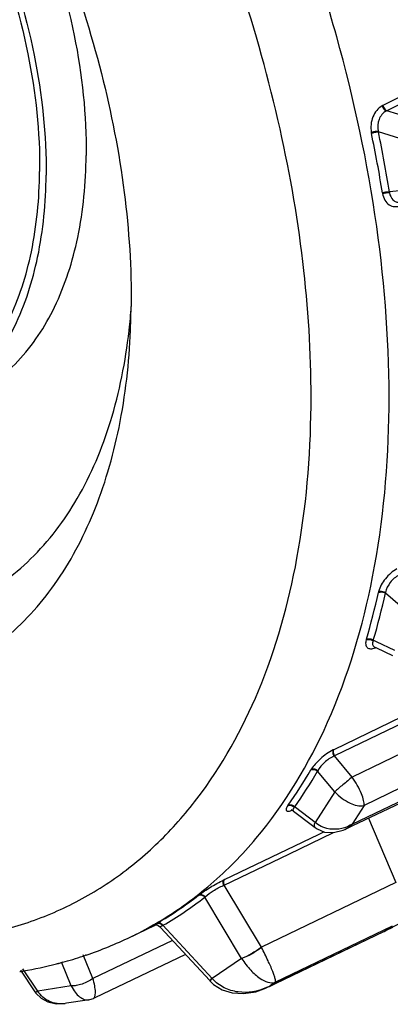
# Model space of a CAD drawing. Header units: millimetres. Extents: x 146 to 697, y 409 to 764.
# Tile 152 of 162: x 621.67 to 628.36, y 624.3 to 642.05. Entities that reach past the tile are written whole.
import ezdxf

# ---------------------------------------------------------------- set-up
doc = ezdxf.new("R2010")
doc.units = ezdxf.units.MM
doc.header["$LTSCALE"] = 65.395
doc.layers.get('0').update_dxf_attribs({"linetype": 'CONTINUOUS'})
doc.layers.add('SP223_018_00_new_view_4_BL38', color=7, linetype='CONTINUOUS')
doc.layers.add('SP223_021_00_new_view_4_BL33', color=7, linetype='CONTINUOUS')

# ---------------------------------------------------------------- blocks, each defined once
blk = doc.blocks.new('TC-9820353_3D')
at = {"layer": 'SP223_018_00_new_view_4_BL38', "color": 9, "linetype": 'Continuous'}
for p, q in [((20.675, 1.726), (18.224, 0.508)), ((20.746, 1.628), (18.295, 0.409)), ((18.693, 0.29), (18.295, 0.409)), ((18.533, -0.087), (18.145, 0.029)), ((18.704, -1.015), (18.344, -1.05)), ((18.628, -8.595), (18.271, -8.288)), ((18.113, -9.164), (18.052, -9.135)), ((18.44, -9.323), (18.113, -9.164)), ((19.8, -9.919), (17.338, -11.111)), ((19.816, -10.032), (17.354, -11.225)), ((18.275, -14.374), (26.865, -10.021)), ((20.072, -10.444), (17.671, -11.605)), ((17.338, -11.111), (17.327, -11.116)), ((20.144, -11.026), (17.886, -12.118)), ((17.354, -11.225), (17.343, -11.229)), ((17.671, -11.605), (17.354, -11.225)), ((17.356, -11.872), (17.047, -11.501)), ((17.669, -12.454), (19.82, -11.43)), ((17.356, -11.872), (17.002, -12.422)), ((16.634, -12.14), (16.627, -12.148)), ((16.651, -12.153), (16.634, -12.14)), ((17.002, -12.422), (16.651, -12.153)), ((17.886, -12.118), (17.669, -12.454)), ((16.529, -12.994), (17.336, -12.606)), ((17.061, -12.638), (17.161, -12.59)), ((15.366, -13.453), (17.061, -12.638)), ((15.36, -13.556), (16.529, -12.994)), ((16.033, -14.673), (15.36, -13.556)), ((18.461, -13.507), (16.033, -14.673)), ((14.899, -13.737), (14.908, -13.73)), ((15.011, -13.773), (15.019, -13.765)), ((15.677, -14.878), (15.011, -13.773)), ((14.202, -14.202), (14.212, -14.196)), ((15.144, -15.236), (14.258, -14.278)), ((18.232, -14.372), (16.288, -15.305)), ((18.394, -14.294), (18.232, -14.372)), ((18.246, -14.388), (18.275, -14.374)), ((14.43, -14.551), (12.993, -15.236)), ((16.19, -15.371), (18.241, -14.39)), ((18.241, -14.39), (18.246, -14.388)), ((12.993, -15.236), (12.82, -14.812)), ((15.677, -14.878), (15.144, -15.236)), ((11.998, -15.465), (11.73, -15.066)), ((12.604, -15.37), (12.435, -14.955)), ((12.604, -15.37), (11.998, -15.465)), ((16.128, -15.403), (16.19, -15.371)), ((16.288, -15.305), (16.19, -15.371))]:
    blk.add_line(p, q, dxfattribs=at)
at = {"layer": 'SP223_018_00_new_view_4_BL38', "color": 7, "linetype": 'Continuous'}
for p, q in [((13.673, -3.548), (13.684, -3.118)), ((13.645, -3.559), (13.647, -3.546)), ((18.069, -9.254), (18.069, -9.254)), ((18.069, -9.254), (18.11, -9.274)), ((18.11, -9.274), (18.396, -9.413)), ((17.682, -12.481), (19.833, -11.457)), ((16.597, -12.207), (16.606, -12.212)), ((16.606, -12.212), (16.606, -12.212)), ((16.606, -12.212), (16.613, -12.217)), ((16.613, -12.217), (16.957, -12.48)), ((17.968, -12.345), (18.461, -13.507)), ((16.957, -12.48), (17.001, -12.514)), ((17.001, -12.515), (17.001, -12.514)), ((17.541, -12.549), (17.59, -12.525)), ((17.541, -12.549), (17.541, -12.548)), ((17.59, -12.525), (17.682, -12.481)), ((13.665, -14.492), (14.105, -14.281)), ((14.105, -14.281), (14.124, -14.272)), ((14.174, -14.248), (14.219, -14.226)), ((14.196, -14.298), (14.201, -14.303)), ((14.201, -14.303), (14.201, -14.303)), ((14.201, -14.303), (14.215, -14.318)), ((14.215, -14.318), (15.101, -15.276)), ((18.247, -14.39), (18.275, -14.374)), ((18.247, -14.39), (18.276, -14.375)), ((18.275, -14.374), (18.394, -14.294)), ((18.276, -14.375), (18.403, -14.311)), ((16.297, -15.323), (18.242, -14.393)), ((18.242, -14.393), (18.247, -14.39)), ((12.827, -14.83), (12.816, -14.833)), ((12.873, -14.814), (12.862, -14.818)), ((14.663, -14.803), (13.028, -15.584)), ((11.684, -15.089), (11.944, -15.477)), ((12.379, -14.963), (12.37, -14.965)), ((12.442, -14.946), (12.432, -14.949)), ((11.74, -15.101), (11.73, -15.103)), ((15.101, -15.276), (15.11, -15.286)), ((15.11, -15.286), (15.113, -15.29)), ((15.11, -15.286), (15.11, -15.286)), ((15.113, -15.29), (15.113, -15.29)), ((16.128, -15.403), (16.156, -15.39)), ((16.128, -15.404), (16.128, -15.403)), ((16.156, -15.39), (16.191, -15.373)), ((16.191, -15.373), (16.297, -15.323)), ((11.944, -15.477), (11.963, -15.503)), ((11.944, -15.478), (11.944, -15.478)), ((12.918, -15.622), (12.89, -15.626)), ((12.918, -15.622), (12.918, -15.622)), ((13.028, -15.584), (13.003, -15.596)), ((13.003, -15.596), (13.003, -15.596)), ((12.491, -15.689), (12.49, -15.689)), ((12.519, -15.684), (12.491, -15.689)), ((12.89, -15.626), (12.519, -15.684))]:
    blk.add_line(p, q, dxfattribs=at)
for points in [[(16.575, -12.198), (16.573, -12.198), (16.584, -12.2), (16.597, -12.207)], [(17.001, -12.514), (17.038, -12.54), (17.175, -12.596), (17.336, -12.606), (17.509, -12.563), (17.541, -12.548)], [(14.102, -14.274), (14.101, -14.275), (14.102, -14.274), (14.114, -14.272), (14.138, -14.271), (14.168, -14.279), (14.196, -14.298)], [(15.113, -15.29), (15.172, -15.345), (15.324, -15.44), (15.508, -15.498), (15.713, -15.511), (15.933, -15.476), (16.128, -15.404)], [(11.963, -15.503), (12.057, -15.594), (12.18, -15.66), (12.329, -15.694), (12.49, -15.689)], [(12.918, -15.622), (12.979, -15.606), (13.003, -15.596)]]:
    blk.add_lwpolyline(points, dxfattribs=at)
at = {"layer": 'SP223_018_00_new_view_4_BL38', "color": 9, "linetype": 'Continuous'}
for centre, radius, start, end in [((18.373, 0.078), 0.361, 189.357, 191.9313), ((-2.767, -4.393), 21.246, 8.9989, 11.9433), ((18.513, 0.127), 0.381, 192.3457, 194.8323), ((-2.774, -4.395), 21.381, 9.0003, 11.9419), ((6.849, -5.807), 11.563, 343.3559, 347.6691), ((6.907, -5.803), 11.633, 343.3573, 347.6677), ((18.438, -8.34), 0.3, 165.1139, 167.6331), ((18.58, -8.332), 0.312, 169.2958, 171.7939), ((17.954, -8.906), 0.392, 289.942, 291.9241), ((10.016, -7.463), 7.99, 324.4343, 329.864), ((10.097, -7.466), 8.036, 324.4354, 329.8628), ((17.21, -11.64), 0.329, 147.8161, 149.8242), ((17.335, -11.635), 0.318, 152.9768, 155.1125), ((15.989, -14.749), 1.438, 115.6776, 116.1461), ((15.782, -14.621), 1.146, 111.6062, 112.1935), ((10.922, -8.615), 6.485, 299.8541, 307.8251), ((11.012, -8.623), 6.52, 299.8544, 307.8247), ((10.841, -8.604), 6.53, 300.4963, 300.9831), ((10.857, -8.633), 6.497, 295.5998, 299.8863), ((10.845, -8.612), 6.521, 299.8852, 300.4963), ((15.4, -16.424), 2.518, 120.014, 120.4866), ((15.281, -16.209), 2.271, 119.8585, 120.1183), ((11.481, -8.515), 6.329, 295.1008, 295.3421), ((14.151, -14.353), 0.121, 36.0655, 46.0053), ((14.16, -14.348), 0.121, 35.5315, 47.2706), ((13.631, -12.84), 1.569, 293.191, 293.3799), ((13.489, -12.513), 1.925, 293.3796, 293.5396), ((14.928, -15.253), 1.247, 27.4022, 27.6994), ((12.338, -15.01), 0.111, 29.2913, 38.5937), ((12.181, -14.157), 0.838, 287.596, 288.3059), ((15.644, -14.807), 0.658, 220.6585, 221.861), ((15.712, -14.477), 1.014, 294.1462, 298.0884)]:
    blk.add_arc(centre, radius, start, end, dxfattribs=at)
at = {"layer": 'SP223_018_00_new_view_4_BL38', "color": 7, "linetype": 'Continuous'}
for centre, radius, start, end in [((2.987, -2.338), 10.728, 353.533, 355.8109), ((10.564, -8.015), 7.181, 288.7614, 295.5844), ((10.526, -7.902), 7.3, 285.2237, 288.2863), ((10.542, -7.953), 7.247, 288.3827, 288.6767), ((10.471, -7.688), 7.52, 279.713, 284.3533), ((10.506, -7.831), 7.374, 284.3689, 284.6413), ((10.51, -7.846), 7.358, 284.7143, 285.1454), ((10.442, -7.527), 7.685, 279.2116, 279.6473)]:
    blk.add_arc(centre, radius, start, end, dxfattribs=at)
at = {"layer": 'SP223_018_00_new_view_4_BL38', "color": 9, "linetype": 'Continuous'}
for points, knots in [([(16.929, -4.918), (16.937, -4.101), (16.842, -2.418), (16.251, 1.036), (14.796, 5.355), (12.147, 10.108), (9.814, 12.886), (8.536, 14.085)], [0, 0, 0, 0, 0.115174, 0.236933, 0.493103, 0.753018, 1, 1, 1, 1]), ([(18.336, -4.949), (18.347, -3.856), (18.181, -1.594), (17.451, 1.809), (16.26, 5.225), (15.188, 7.428), (14.585, 8.5)], [0, 0, 0, 0, 0.232391, 0.480356, 0.738369, 1, 1, 1, 1]), ([(18.213, 0.502), (18.138, 0.46), (18.018, 0.303), (18, 0.113), (18.016, 0.02)], [0, 0, 0, 0, 0.477224, 1, 1, 1, 1]), ([(18.284, 0.404), (18.226, 0.374), (18.134, 0.258), (18.126, 0.114), (18.141, 0.045)], [0, 0, 0, 0, 0.478913, 1, 1, 1, 1]), ([(18.213, 0.502), (18.216, 0.491), (18.229, 0.453), (18.257, 0.417), (18.284, 0.404)], [0, 0, 0, 0, 0.265953, 1, 1, 1, 1]), ([(18.224, 0.508), (18.226, 0.497), (18.24, 0.458), (18.268, 0.422), (18.295, 0.409)], [0, 0, 0, 0, 0.266371, 1, 1, 1, 1]), ([(18.016, 0.02), (18.036, 0.029), (18.077, 0.042), (18.12, 0.047), (18.141, 0.045)], [0, 0, 0, 0, 0.503613, 1, 1, 1, 1]), ([(18.019, 0.004), (18.039, 0.013), (18.08, 0.026), (18.123, 0.031), (18.145, 0.029)], [0, 0, 0, 0, 0.504495, 1, 1, 1, 1]), ([(18.218, -1.07), (18.237, -1.06), (18.279, -1.049), (18.323, -1.047), (18.344, -1.05)], [0, 0, 0, 0, 0.50159, 1, 1, 1, 1]), ([(18.221, -1.085), (18.24, -1.076), (18.282, -1.065), (18.325, -1.063), (18.346, -1.066)], [0, 0, 0, 0, 0.50068, 1, 1, 1, 1]), ([(18.221, -1.085), (18.235, -1.162), (18.292, -1.279), (18.44, -1.328), (18.513, -1.312), (18.546, -1.298)], [0, 0, 0, 0, 0.522504, 0.754908, 1, 1, 1, 1]), ([(18.346, -1.066), (18.353, -1.114), (18.381, -1.186), (18.462, -1.236), (18.507, -1.24), (18.529, -1.238)], [0, 0, 0, 0, 0.525524, 0.760969, 1, 1, 1, 1]), ([(4.98, -13.291), (5.718, -13.678), (7.193, -14.294), (9.128, -14.615), (10.575, -14.539), (11.585, -14.329), (12.532, -13.966), (13.406, -13.453), (14.197, -12.796), (15.153, -11.715), (16.098, -10.007), (16.772, -7.587), (16.92, -5.836), (16.929, -4.918)], [0, 0, 0, 0, 0.136053, 0.25861, 0.315976, 0.371525, 0.426101, 0.480626, 0.536027, 0.593158, 0.715057, 0.850328, 1, 1, 1, 1]), ([(14.212, -14.196), (14.533, -14.003), (15.152, -13.553), (16.264, -12.419), (17.369, -10.571), (18.155, -7.907), (18.326, -5.968), (18.336, -4.949)], [0, 0, 0, 0, 0.106665, 0.216244, 0.449832, 0.710205, 1, 1, 1, 1]), ([(18.48, -7.85), (18.399, -7.892), (18.263, -8.017), (18.17, -8.177), (18.148, -8.263)], [0, 0, 0, 0, 0.50724, 1, 1, 1, 1]), ([(18.517, -7.966), (18.455, -7.994), (18.35, -8.086), (18.286, -8.209), (18.273, -8.274)], [0, 0, 0, 0, 0.506477, 1, 1, 1, 1]), ([(18.145, -8.276), (18.154, -8.272), (18.196, -8.26), (18.243, -8.27), (18.271, -8.288)], [0, 0, 0, 0, 0.231922, 1, 1, 1, 1]), ([(18.148, -8.263), (18.157, -8.259), (18.199, -8.247), (18.245, -8.257), (18.273, -8.274)], [0, 0, 0, 0, 0.231748, 1, 1, 1, 1]), ([(17.924, -9.131), (17.917, -9.158), (17.908, -9.206), (17.937, -9.277), (18.012, -9.297), (18.06, -9.284), (18.087, -9.274)], [0, 0, 0, 0, 0.284368, 0.493996, 0.707404, 1, 1, 1, 1]), ([(17.924, -9.131), (17.933, -9.126), (17.975, -9.115), (18.021, -9.128), (18.048, -9.146)], [0, 0, 0, 0, 0.230172, 1, 1, 1, 1]), ([(17.927, -9.119), (17.936, -9.114), (17.979, -9.103), (18.025, -9.116), (18.052, -9.135)], [0, 0, 0, 0, 0.230354, 1, 1, 1, 1]), ([(18.048, -9.146), (18.044, -9.158), (18.038, -9.18), (18.038, -9.212), (18.048, -9.239), (18.062, -9.25), (18.069, -9.254)], [0, 0, 0, 0, 0.313932, 0.572962, 0.790505, 1, 1, 1, 1]), ([(17.327, -11.116), (17.245, -11.158), (17.131, -11.241), (17.005, -11.365), (16.952, -11.432), (16.932, -11.465)], [0, 0, 0, 0, 0.521062, 0.782263, 1, 1, 1, 1]), ([(17.327, -11.116), (17.324, -11.123), (17.313, -11.162), (17.327, -11.203), (17.343, -11.229)], [0, 0, 0, 0, 0.207209, 1, 1, 1, 1]), ([(17.338, -11.111), (17.334, -11.118), (17.324, -11.157), (17.338, -11.198), (17.354, -11.225)], [0, 0, 0, 0, 0.207195, 1, 1, 1, 1]), ([(17.343, -11.229), (17.28, -11.256), (17.171, -11.333), (17.081, -11.434), (17.052, -11.49)], [0, 0, 0, 0, 0.520898, 1, 1, 1, 1]), ([(16.926, -11.475), (16.944, -11.466), (16.991, -11.464), (17.03, -11.485), (17.047, -11.501)], [0, 0, 0, 0, 0.472085, 1, 1, 1, 1]), ([(16.932, -11.465), (16.95, -11.456), (16.996, -11.454), (17.035, -11.475), (17.052, -11.49)], [0, 0, 0, 0, 0.471996, 1, 1, 1, 1]), ([(17.671, -11.605), (17.644, -11.625), (17.589, -11.673), (17.506, -11.742), (17.427, -11.808), (17.379, -11.853), (17.356, -11.872)], [0, 0, 0, 0, 0.248958, 0.524882, 0.78791, 1, 1, 1, 1]), ([(17.886, -12.118), (17.889, -12.088), (17.879, -12.014), (17.816, -11.838), (17.737, -11.699), (17.671, -11.605)], [0, 0, 0, 0, 0.158265, 0.39, 1, 1, 1, 1]), ([(17.356, -11.872), (17.398, -11.915), (17.486, -11.992), (17.656, -12.095), (17.803, -12.135), (17.886, -12.118)], [0, 0, 0, 0, 0.299003, 0.577856, 1, 1, 1, 1]), ([(16.51, -12.119), (16.503, -12.129), (16.492, -12.147), (16.481, -12.173), (16.477, -12.194), (16.487, -12.219), (16.536, -12.222), (16.568, -12.211), (16.589, -12.203)], [0, 0, 0, 0, 0.171453, 0.305654, 0.404529, 0.480525, 0.667244, 1, 1, 1, 1]), ([(16.51, -12.119), (16.527, -12.111), (16.573, -12.11), (16.611, -12.132), (16.627, -12.148)], [0, 0, 0, 0, 0.46909, 1, 1, 1, 1]), ([(16.516, -12.11), (16.534, -12.102), (16.58, -12.101), (16.618, -12.124), (16.634, -12.14)], [0, 0, 0, 0, 0.469199, 1, 1, 1, 1]), ([(16.627, -12.148), (16.618, -12.159), (16.605, -12.175), (16.598, -12.2), (16.602, -12.207)], [0, 0, 0, 0, 0.64088, 1, 1, 1, 1]), ([(16.602, -12.207), (16.603, -12.208), (16.604, -12.21), (16.605, -12.211), (16.606, -12.212)], [0, 0, 0, 0, 0.492124, 1, 1, 1, 1]), ([(17.001, -12.514), (16.992, -12.507), (16.985, -12.47), (16.995, -12.441), (17.002, -12.422)], [0, 0, 0, 0, 0.368873, 1, 1, 1, 1]), ([(17.535, -12.519), (17.467, -12.541), (17.321, -12.561), (17.177, -12.526), (17.112, -12.494)], [0, 0, 0, 0, 0.498718, 1, 1, 1, 1]), ([(17.541, -12.548), (17.577, -12.531), (17.621, -12.501), (17.659, -12.464), (17.669, -12.454)], [0, 0, 0, 0, 0.744623, 1, 1, 1, 1]), ([(14.907, -13.73), (14.973, -13.68), (15.12, -13.586), (15.272, -13.499), (15.355, -13.458)], [0, 0, 0, 0, 0.46987, 1, 1, 1, 1]), ([(15.355, -13.458), (15.35, -13.463), (15.33, -13.494), (15.338, -13.534), (15.349, -13.56)], [0, 0, 0, 0, 0.19803, 1, 1, 1, 1]), ([(15.366, -13.453), (15.36, -13.458), (15.34, -13.489), (15.349, -13.53), (15.36, -13.556)], [0, 0, 0, 0, 0.197867, 1, 1, 1, 1]), ([(15.019, -13.765), (15.064, -13.724), (15.171, -13.649), (15.285, -13.586), (15.349, -13.56)], [0, 0, 0, 0, 0.469887, 1, 1, 1, 1]), ([(14.899, -13.737), (14.916, -13.728), (14.962, -13.728), (14.997, -13.756), (15.011, -13.773)], [0, 0, 0, 0, 0.466912, 1, 1, 1, 1]), ([(14.907, -13.73), (14.925, -13.722), (14.97, -13.722), (15.005, -13.748), (15.019, -13.765)], [0, 0, 0, 0, 0.467063, 1, 1, 1, 1]), ([(14.103, -14.274), (14.099, -14.276), (14.093, -14.278), (14.088, -14.28), (14.082, -14.282), (14.084, -14.278), (14.089, -14.276), (14.097, -14.27), (14.109, -14.263), (14.118, -14.257), (14.123, -14.254)], [0, 0, 0, 0, 0.160892, 0.262722, 0.305567, 0.33076, 0.412542, 0.55253, 0.749224, 1, 1, 1, 1]), ([(14.166, -14.246), (14.159, -14.249), (14.138, -14.259), (14.117, -14.268), (14.103, -14.274)], [0, 0, 0, 0, 0.308833, 1, 1, 1, 1]), ([(14.141, -14.244), (14.155, -14.237), (14.192, -14.235), (14.222, -14.254), (14.235, -14.266)], [0, 0, 0, 0, 0.469357, 1, 1, 1, 1]), ([(14.15, -14.239), (14.164, -14.232), (14.199, -14.23), (14.229, -14.247), (14.242, -14.259)], [0, 0, 0, 0, 0.470093, 1, 1, 1, 1]), ([(16.033, -14.673), (15.975, -14.718), (15.859, -14.791), (15.736, -14.855), (15.675, -14.875)], [0, 0, 0, 0, 0.530731, 1, 1, 1, 1]), ([(16.036, -14.679), (15.978, -14.723), (15.862, -14.797), (15.739, -14.859), (15.677, -14.878)], [0, 0, 0, 0, 0.53059, 1, 1, 1, 1]), ([(16.288, -15.305), (16.291, -15.298), (16.29, -15.275), (16.281, -15.235), (16.263, -15.177), (16.222, -15.068), (16.147, -14.899), (16.077, -14.757), (16.036, -14.679)], [0, 0, 0, 0, 0.034446, 0.09526, 0.183655, 0.299596, 0.609301, 1, 1, 1, 1]), ([(15.677, -14.878), (15.726, -14.953), (15.829, -15.085), (16.015, -15.254), (16.198, -15.336), (16.288, -15.305)], [0, 0, 0, 0, 0.345813, 0.633311, 1, 1, 1, 1]), ([(12.993, -15.236), (12.964, -15.257), (12.902, -15.297), (12.8, -15.339), (12.7, -15.366), (12.633, -15.373), (12.604, -15.37)], [0, 0, 0, 0, 0.25364, 0.526775, 0.785741, 1, 1, 1, 1]), ([(13.003, -15.596), (13.017, -15.589), (13.032, -15.562), (13.038, -15.522), (13.04, -15.459), (13.027, -15.362), (13.006, -15.281), (12.993, -15.236)], [0, 0, 0, 0, 0.124388, 0.215381, 0.329673, 0.626519, 1, 1, 1, 1]), ([(15.11, -15.286), (15.108, -15.284), (15.11, -15.276), (15.113, -15.271), (15.115, -15.268)], [0, 0, 0, 0, 0.324922, 1, 1, 1, 1]), ([(15.115, -15.268), (15.117, -15.265), (15.125, -15.253), (15.134, -15.242), (15.141, -15.233)], [0, 0, 0, 0, 0.197879, 1, 1, 1, 1]), ([(15.115, -15.277), (15.117, -15.274), (15.125, -15.26), (15.135, -15.246), (15.144, -15.236)], [0, 0, 0, 0, 0.179824, 1, 1, 1, 1]), ([(16.127, -15.402), (15.969, -15.472), (15.694, -15.518), (15.356, -15.419), (15.212, -15.311), (15.153, -15.246)], [0, 0, 0, 0, 0.497542, 0.748927, 1, 1, 1, 1]), ([(12.604, -15.37), (12.623, -15.41), (12.666, -15.483), (12.745, -15.568), (12.83, -15.619), (12.891, -15.626), (12.918, -15.622)], [0, 0, 0, 0, 0.315864, 0.587023, 0.810824, 1, 1, 1, 1]), ([(15.113, -15.29), (15.113, -15.289), (15.111, -15.285), (15.114, -15.281), (15.115, -15.277)], [0, 0, 0, 0, 0.15998, 1, 1, 1, 1]), ([(11.944, -15.478), (11.947, -15.482), (11.971, -15.476), (11.986, -15.471), (11.998, -15.465)], [0, 0, 0, 0, 0.295775, 1, 1, 1, 1]), ([(12.49, -15.689), (12.397, -15.703), (12.198, -15.681), (12.046, -15.546), (11.998, -15.465)], [0, 0, 0, 0, 0.497365, 1, 1, 1, 1])]:
    blk.add_open_spline(points, degree=3, knots=knots, dxfattribs=at)
at = {"layer": 'SP223_018_00_new_view_4_BL38', "color": 7, "linetype": 'Continuous'}
for points, knots in [([(5.986, 12.063), (6.538, 11.675), (7.617, 10.782), (9.083, 9.204), (10.412, 7.388), (11.561, 5.393), (12.494, 3.282), (13.18, 1.122), (13.598, -1.015), (13.691, -2.432), (13.684, -3.118)], [0, 0, 0, 0, 0.115012, 0.2378, 0.366231, 0.497747, 0.629572, 0.758908, 0.883131, 1, 1, 1, 1]), ([(6.123, -9.766), (6.6, -9.936), (7.549, -10.181), (8.974, -10.209), (10.288, -9.869), (11.435, -9.167), (12.371, -8.135), (12.94, -7.061), (13.28, -6.091), (13.551, -4.998), (13.648, -4.135), (13.673, -3.548)], [0, 0, 0, 0, 0.129527, 0.248378, 0.360548, 0.471571, 0.587277, 0.712353, 0.779434, 0.849731, 1, 1, 1, 1]), ([(10.815, -8.429), (11.202, -8.234), (11.937, -7.7), (12.786, -6.572), (13.377, -5.159), (13.582, -4.112), (13.645, -3.559)], [0, 0, 0, 0, 0.22181, 0.456999, 0.714896, 1, 1, 1, 1])]:
    blk.add_open_spline(points, degree=3, knots=knots, dxfattribs=at)
at = {"layer": 'SP223_018_00_new_view_4_BL38', "color": 9, "linetype": 'Continuous'}
for points in [[(18.224, 0.508), (18.22, 0.506), (18.217, 0.504), (18.214, 0.502)], [(18.295, 0.409), (18.291, 0.408), (18.288, 0.406), (18.284, 0.404)], [(18.344, -1.05), (18.345, -1.055), (18.345, -1.061), (18.346, -1.066)], [(18.218, -1.07), (18.219, -1.075), (18.219, -1.08), (18.221, -1.085)], [(17.927, -9.119), (17.926, -9.123), (17.925, -9.126), (17.924, -9.13)], [(18.052, -9.135), (18.051, -9.139), (18.049, -9.142), (18.048, -9.146)], [(16.516, -12.11), (16.514, -12.113), (16.512, -12.116), (16.51, -12.119)], [(17.112, -12.494), (17.072, -12.475), (17.035, -12.45), (17.002, -12.422)], [(17.669, -12.454), (17.627, -12.481), (17.582, -12.503), (17.535, -12.519)], [(14.201, -14.303), (14.216, -14.295), (14.233, -14.289), (14.249, -14.282)]]:
    blk.add_open_spline(points, degree=3, dxfattribs=at)
at = {"layer": 'SP223_021_00_new_view_4_BL33', "color": 7, "linetype": 'Continuous'}
for points, knots in [([(3.246, 10.49), (3.461, 10.596), (3.927, 10.758), (4.681, 10.835), (5.478, 10.746), (6.617, 10.403), (8.054, 9.559), (9.619, 8.078), (10.981, 6.2), (12.039, 4.067), (12.713, 1.844), (12.879, 0.331), (12.872, -0.394)], [0, 0, 0, 0, 0.043638, 0.088845, 0.13692, 0.188739, 0.304698, 0.436303, 0.57876, 0.725156, 0.867887, 1, 1, 1, 1]), ([(2.523, 10.134), (2.738, 10.24), (3.204, 10.402), (3.957, 10.478), (4.754, 10.39), (5.894, 10.047), (7.331, 9.203), (8.895, 7.722), (10.258, 5.844), (11.316, 3.711), (11.989, 1.488), (12.156, -0.025), (12.149, -0.75)], [0, 0, 0, 0, 0.043638, 0.088845, 0.13692, 0.188739, 0.304698, 0.436303, 0.57876, 0.725156, 0.867887, 1, 1, 1, 1]), ([(2.597, 9.982), (2.808, 10.086), (3.265, 10.245), (4.004, 10.32), (4.785, 10.234), (5.902, 9.897), (7.31, 9.07), (8.843, 7.618), (10.179, 5.778), (11.216, 3.687), (11.876, 1.508), (12.039, 0.025), (12.032, -0.685)], [0, 0, 0, 0, 0.043638, 0.088845, 0.13692, 0.188739, 0.304698, 0.436303, 0.57876, 0.725156, 0.867887, 1, 1, 1, 1]), ([(10.756, -4.761), (11.084, -4.6), (11.706, -4.13), (12.374, -3.11), (12.78, -1.829), (12.867, -0.889), (12.872, -0.394)], [0, 0, 0, 0, 0.215488, 0.447885, 0.708171, 1, 1, 1, 1]), ([(9.958, -4.965), (10.28, -4.807), (10.889, -4.347), (11.544, -3.347), (11.942, -2.091), (12.027, -1.171), (12.032, -0.685)], [0, 0, 0, 0, 0.215488, 0.447885, 0.708171, 1, 1, 1, 1]), ([(10.033, -5.117), (10.361, -4.956), (10.983, -4.486), (11.651, -3.466), (12.057, -2.185), (12.144, -1.245), (12.149, -0.75)], [0, 0, 0, 0, 0.215488, 0.447885, 0.708171, 1, 1, 1, 1])]:
    blk.add_open_spline(points, degree=3, knots=knots, dxfattribs=at)

msp = doc.modelspace()

# ---------------------------------------------------------------- block references
msp.add_blockref('TC-9820353_3D', (610, 640))

doc.saveas('drawing.dxf')
